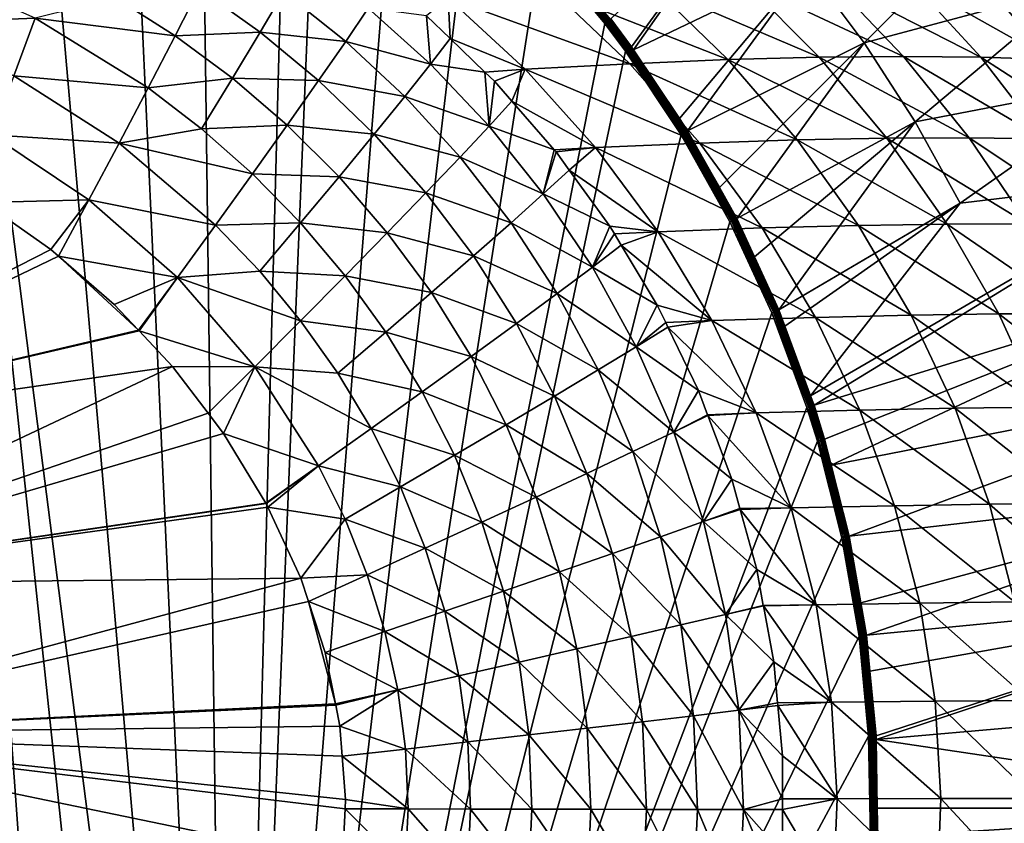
# Model space of a CAD drawing. Extents: x -922 to 922, y -424 to 424.
# Tile 66 of 71: x 480 to 725, y -4 to 197. Entities that reach past the tile are written whole.
import ezdxf

# ---------------------------------------------------------------- set-up
doc = ezdxf.new("R2010")
doc.units = 0
doc.linetypes.add('SOLIDLINE', pattern=[0])
doc.layers.add('BE3C_Starlet_Oval_Sil_2740CFXXK', color=252, linetype='SOLIDLINE')

msp = doc.modelspace()

# ---------------------------------------------------------------- linework, layer by layer
at = {"layer": 'BE3C_Starlet_Oval_Sil_2740CFXXK', "color": 252}
for points in [[(477.982, -303.329), (456.811, 310.242), (500.162, -294.727)], [(500.162, -294.727), (456.811, 310.242), (519.991, -285.274)], [(519.991, -285.274), (456.811, 310.242), (532.273, -278.278)], [(532.273, -278.278), (456.811, 310.242), (481.378, 302.104)], [(532.273, -278.278), (481.378, 302.104), (506.021, 292.165)], [(506.021, 292.165), (525.014, 282.495), (532.273, -278.278)], [(525.014, 282.495), (546.728, 269.333), (532.273, -278.278)], [(532.273, -278.278), (546.728, 269.333), (554.478, 264.078)], [(532.273, -278.278), (554.478, 264.078), (574.056, 249.252)], [(574.056, 249.252), (592.584, 232.868), (532.273, -278.278)], [(532.273, -278.278), (592.584, 232.868), (609.873, 215.002)], [(660.518, 228.269, 143.208), (632.519, 189.927, 1.39465), (627.383, 196.836, 1.40445)], [(633.022, 189.172, 1.39365), (632.519, 189.927, 1.39465), (660.518, 228.269, 143.208)], [(676.313, 209.905, 143.208), (633.022, 189.172, 1.39365), (660.518, 228.269, 143.208)], [(676.313, 209.905, 143.208), (726.824, 227.203, 286.416), (690.552, 190.869, 143.208)], [(743.559, 205.089, 286.416), (690.552, 190.869, 143.208), (726.824, 227.203, 286.416)], [(532.273, -278.278), (609.873, 215.002), (625.867, 195.676)], [(626.2, 195.931, 0.04453), (609.873, 215.002), (610.19, 215.285, 0.04561)], [(626.2, 195.931, 0.04453), (625.867, 195.676), (609.873, 215.002)], [(626.519, 196.175, 0.17612), (610.19, 215.285, 0.04561), (610.492, 215.556, 0.18034)], [(626.519, 196.175, 0.17612), (626.2, 195.931, 0.04453), (610.19, 215.285, 0.04561)], [(626.808, 196.396, 0.38893), (610.492, 215.556, 0.18034), (610.766, 215.801, 0.39807)], [(626.808, 196.396, 0.38893), (626.519, 196.175, 0.17612), (610.492, 215.556, 0.18034)], [(627.056, 196.585, 0.67348), (610.766, 215.801, 0.39807), (610.999, 216.009, 0.68886)], [(627.056, 196.585, 0.67348), (626.808, 196.396, 0.38893), (610.766, 215.801, 0.39807)], [(627.25, 196.734, 1.01709), (627.056, 196.585, 0.67348), (610.999, 216.009, 0.68886)], [(450.234, 195.723, 180.479), (483.758, 197.046, 188.092), (453.687, 210.414, 187.12)], [(644.457, 172.004, 1.37086), (633.022, 189.172, 1.39365), (676.313, 209.905, 143.208)], [(646.486, 168.957, 1.36681), (644.457, 172.004, 1.37086), (676.313, 209.905, 143.208)], [(676.313, 209.905, 143.208), (690.552, 190.869, 143.208), (646.486, 168.957, 1.36681)], [(660.738, 206.002, 384.281), (700.346, 187.499, 425.995), (682.256, 206.413, 426.763)], [(700.346, 187.499, 425.995), (719.593, 187.305, 469.377), (682.256, 206.413, 426.763)], [(682.256, 206.413, 426.763), (719.593, 187.305, 469.377), (702.147, 206.379, 469.982)], [(720.375, 205.898, 513.866), (702.147, 206.379, 469.982), (737.021, 186.713, 513.478)], [(737.021, 186.713, 513.478), (702.147, 206.379, 469.982), (719.593, 187.305, 469.377)], [(503.922, 202.114, 197.351), (518.707, 192.644, 197.668), (524.691, 204.426, 208.408)], [(539.859, 193.566, 208.514), (524.691, 204.426, 208.408), (518.707, 192.644, 197.668)], [(545.762, 203.63, 220.767), (524.691, 204.426, 208.408), (539.859, 193.566, 208.514)], [(586.81, 202.096, 261.966), (632.113, 185.691, 300.931), (612.977, 203.843, 301.811)], [(612.977, 203.843, 301.811), (656.565, 186.692, 341.695), (637.632, 205.145, 342.606)], [(632.113, 185.691, 300.931), (656.565, 186.692, 341.695), (612.977, 203.843, 301.811)], [(637.632, 205.145, 342.606), (679.323, 187.294, 383.408), (660.738, 206.002, 384.281)], [(656.565, 186.692, 341.695), (679.323, 187.294, 383.408), (637.632, 205.145, 342.606)], [(679.323, 187.294, 383.408), (700.346, 187.499, 425.995), (660.738, 206.002, 384.281)], [(743.559, 205.089, 286.416), (703.277, 171.189, 143.208), (690.552, 190.869, 143.208)], [(758.516, 181.859, 286.416), (703.277, 171.189, 143.208), (743.559, 205.089, 286.416)], [(737.021, 186.713, 513.478), (738.782, 201.941, 555.984), (720.375, 205.898, 513.866)], [(483.758, 197.046, 188.092), (518.707, 192.644, 197.668), (503.922, 202.114, 197.351)], [(539.859, 193.566, 208.514), (561.211, 191.259, 220.597), (545.762, 203.63, 220.767)], [(545.762, 203.63, 220.767), (561.211, 191.259, 220.597), (566.793, 199.54, 233.912)], [(587.243, 191.962, 247.342), (586.81, 202.096, 261.966), (581.339, 197.634, 247.645)], [(587.243, 191.962, 247.342), (606.008, 184.295, 261.195), (586.81, 202.096, 261.966)], [(606.008, 184.295, 261.195), (632.113, 185.691, 300.931), (586.81, 202.096, 261.966)], [(582.332, 185.567, 233.411), (566.793, 199.54, 233.912), (561.211, 191.259, 220.597)], [(581.339, 197.634, 247.645), (566.793, 199.54, 233.912), (582.332, 185.567, 233.411)], [(478.434, 182.675, 181.556), (483.758, 197.046, 188.092), (450.234, 195.723, 180.479)], [(478.434, 182.675, 181.556), (511.973, 179.647, 188.965), (483.758, 197.046, 188.092)], [(511.973, 179.647, 188.965), (518.707, 192.644, 197.668), (483.758, 197.046, 188.092)], [(582.332, 185.567, 233.411), (587.243, 191.962, 247.342), (581.339, 197.634, 247.645)], [(632.184, 189.684, 0.66835), (626.808, 196.396, 0.38893), (627.056, 196.585, 0.67348)], [(632.382, 189.828, 1.00963), (627.056, 196.585, 0.67348), (627.25, 196.734, 1.01709)], [(632.382, 189.828, 1.00963), (632.184, 189.684, 0.66835), (627.056, 196.585, 0.67348)], [(627.25, 196.734, 1.01709), (627.383, 196.836, 1.40445), (632.519, 189.927, 1.39465)], [(632.519, 189.927, 1.39465), (632.382, 189.828, 1.00963), (627.25, 196.734, 1.01709)], [(625.867, 195.676), (630.975, 188.809), (532.273, -278.278)], [(631.313, 189.054, 0.04417), (625.867, 195.676), (626.2, 195.931, 0.04453)], [(631.313, 189.054, 0.04417), (630.975, 188.809), (625.867, 195.676)], [(631.637, 189.288, 0.17471), (626.2, 195.931, 0.04453), (626.519, 196.175, 0.17612)], [(631.637, 189.288, 0.17471), (631.313, 189.054, 0.04417), (626.2, 195.931, 0.04453)], [(631.931, 189.501, 0.38588), (626.519, 196.175, 0.17612), (626.808, 196.396, 0.38893)], [(631.931, 189.501, 0.38588), (631.637, 189.288, 0.17471), (626.519, 196.175, 0.17612)], [(632.184, 189.684, 0.66835), (631.931, 189.501, 0.38588), (626.808, 196.396, 0.38893)], [(511.973, 179.647, 188.965), (532.966, 182.061, 197.923), (518.707, 192.644, 197.668)], [(539.859, 193.566, 208.514), (518.707, 192.644, 197.668), (532.966, 182.061, 197.923)], [(532.966, 182.061, 197.923), (554.441, 181.453, 208.53), (539.859, 193.566, 208.514)], [(539.859, 193.566, 208.514), (554.441, 181.453, 208.53), (561.211, 191.259, 220.597)], [(582.332, 185.567, 233.411), (595.947, 183.6, 246.895), (587.243, 191.962, 247.342)], [(595.947, 183.6, 246.895), (606.008, 184.295, 261.195), (587.243, 191.962, 247.342)], [(575.929, 177.514, 220.3), (561.211, 191.259, 220.597), (554.441, 181.453, 208.53)], [(582.332, 185.567, 233.411), (561.211, 191.259, 220.597), (575.929, 177.514, 220.3)], [(645.558, 168.388, 0.17076), (631.313, 189.054, 0.04417), (631.637, 189.288, 0.17471)], [(645.866, 168.576, 0.37729), (631.637, 189.288, 0.17471), (631.931, 189.501, 0.38588)], [(645.866, 168.576, 0.37729), (645.558, 168.388, 0.17076), (631.637, 189.288, 0.17471)], [(646.13, 168.738, 0.65385), (631.931, 189.501, 0.38588), (632.184, 189.684, 0.66835)], [(646.13, 168.738, 0.65385), (645.866, 168.576, 0.37729), (631.931, 189.501, 0.38588)], [(646.34, 168.867, 0.9885), (632.184, 189.684, 0.66835), (632.382, 189.828, 1.00963)], [(646.34, 168.867, 0.9885), (646.13, 168.738, 0.65385), (632.184, 189.684, 0.66835)], [(632.519, 189.927, 1.39465), (633.022, 189.172, 1.39365), (632.382, 189.828, 1.00963)], [(632.382, 189.828, 1.00963), (633.022, 189.172, 1.39365), (644.457, 172.004, 1.37086)], [(632.382, 189.828, 1.00963), (644.457, 172.004, 1.37086), (646.34, 168.867, 0.9885)], [(646.486, 168.957, 1.36681), (690.552, 190.869, 143.208), (654.429, 154.769, 1.34995)], [(654.429, 154.769, 1.34995), (690.552, 190.869, 143.208), (658.738, 147.071, 1.34079)], [(658.738, 147.071, 1.34079), (690.552, 190.869, 143.208), (703.277, 171.189, 143.208)], [(532.273, -278.278), (630.975, 188.809), (644.868, 167.966)], [(645.221, 168.182, 0.04315), (630.975, 188.809), (631.313, 189.054, 0.04417)], [(645.221, 168.182, 0.04315), (644.868, 167.966), (630.975, 188.809)], [(645.558, 168.388, 0.17076), (645.221, 168.182, 0.04315), (631.313, 189.054, 0.04417)], [(632.113, 185.691, 300.931), (673.802, 166.682, 340.841), (656.565, 186.692, 341.695)], [(656.565, 186.692, 341.695), (696.213, 167.118, 382.59), (679.323, 187.294, 383.408)], [(673.802, 166.682, 340.841), (696.213, 167.118, 382.59), (656.565, 186.692, 341.695)], [(679.323, 187.294, 383.408), (716.751, 167.204, 425.273), (700.346, 187.499, 425.995)], [(696.213, 167.118, 382.59), (716.751, 167.204, 425.273), (679.323, 187.294, 383.408)], [(716.751, 167.204, 425.273), (735.372, 166.94, 468.808), (700.346, 187.499, 425.995)], [(700.346, 187.499, 425.995), (735.372, 166.94, 468.808), (719.593, 187.305, 469.377)], [(737.021, 186.713, 513.478), (719.593, 187.305, 469.377), (752.033, 166.327, 513.112)], [(752.033, 166.327, 513.112), (719.593, 187.305, 469.377), (735.372, 166.94, 468.808)], [(575.929, 177.514, 220.3), (596.984, 170.073, 232.736), (582.332, 185.567, 233.411)], [(582.332, 185.567, 233.411), (596.984, 170.073, 232.736), (595.947, 183.6, 246.895)], [(595.947, 183.6, 246.895), (598.298, 181.341, 246.775), (606.008, 184.295, 261.195)], [(606.008, 184.295, 261.195), (598.298, 181.341, 246.775), (602.68, 176.307, 246.475)], [(606.008, 184.295, 261.195), (602.68, 176.307, 246.475), (623.538, 164.765, 260.472)], [(606.008, 184.295, 261.195), (649.563, 165.897, 300.107), (632.113, 185.691, 300.931)], [(623.538, 164.765, 260.472), (649.563, 165.897, 300.107), (606.008, 184.295, 261.195)], [(649.563, 165.897, 300.107), (673.802, 166.682, 340.841), (632.113, 185.691, 300.931)], [(478.434, 182.675, 181.556), (472.866, 167.928, 177.48), (504.716, 165.863, 182.541)], [(504.716, 165.863, 182.541), (511.973, 179.647, 188.965), (478.434, 182.675, 181.556)], [(525.276, 169.442, 189.338), (532.966, 182.061, 197.923), (511.973, 179.647, 188.965)], [(525.276, 169.442, 189.338), (546.627, 170.339, 198.111), (532.966, 182.061, 197.923)], [(532.966, 182.061, 197.923), (546.627, 170.339, 198.111), (554.441, 181.453, 208.53)], [(598.298, 181.341, 246.775), (595.947, 183.6, 246.895), (596.984, 170.073, 232.736)], [(758.516, 181.859, 286.416), (714.505, 150.91, 143.208), (703.277, 171.189, 143.208)], [(771.615, 157.676, 286.416), (714.505, 150.91, 143.208), (758.516, 181.859, 286.416)], [(504.716, 165.863, 182.541), (525.276, 169.442, 189.338), (511.973, 179.647, 188.965)], [(568.283, 168.089, 208.447), (554.441, 181.453, 208.53), (546.627, 170.339, 198.111)], [(575.929, 177.514, 220.3), (554.441, 181.453, 208.53), (568.283, 168.089, 208.447)], [(596.984, 170.073, 232.736), (602.68, 176.307, 246.475), (598.298, 181.341, 246.775)], [(568.283, 168.089, 208.447), (589.75, 162.377, 219.866), (575.929, 177.514, 220.3)], [(575.929, 177.514, 220.3), (589.75, 162.377, 219.866), (596.984, 170.073, 232.736)], [(596.984, 170.073, 232.736), (613.198, 164.226, 245.754), (602.68, 176.307, 246.475)], [(623.538, 164.765, 260.472), (602.68, 176.307, 246.475), (613.198, 164.226, 245.754)], [(646.34, 168.867, 0.9885), (644.457, 172.004, 1.37086), (646.486, 168.957, 1.36681)], [(537.979, 158.215, 189.663), (546.627, 170.339, 198.111), (525.276, 169.442, 189.338)], [(537.979, 158.215, 189.663), (559.551, 157.492, 198.225), (546.627, 170.339, 198.111)], [(568.283, 168.089, 208.447), (546.627, 170.339, 198.111), (559.551, 157.492, 198.225)], [(589.75, 162.377, 219.866), (610.498, 153.198, 231.947), (596.984, 170.073, 232.736)], [(610.498, 153.198, 231.947), (613.198, 164.226, 245.754), (596.984, 170.073, 232.736)], [(703.277, 171.189, 143.208), (663.153, 137.503, 1.33086), (658.738, 147.071, 1.34079)], [(703.277, 171.189, 143.208), (669.254, 124.281, 1.31714), (663.153, 137.503, 1.33086)], [(714.505, 150.91, 143.208), (669.254, 124.281, 1.31714), (703.277, 171.189, 143.208)], [(472.866, 167.928, 177.48), (470.942, 151.052, 175.953), (497.185, 151.751, 178.489)], [(504.716, 165.863, 182.541), (472.866, 167.928, 177.48), (497.185, 151.751, 178.489)], [(504.716, 165.863, 182.541), (537.979, 158.215, 189.663), (525.276, 169.442, 189.338)], [(532.273, -278.278), (644.868, 167.966), (657.056, 146.213)], [(559.551, 157.492, 198.225), (581.232, 153.471, 208.259), (568.283, 168.089, 208.447)], [(568.283, 168.089, 208.447), (581.232, 153.471, 208.259), (589.75, 162.377, 219.866)], [(657.42, 146.398, 0.04222), (644.868, 167.966), (645.221, 168.182, 0.04315)], [(657.42, 146.398, 0.04222), (657.056, 146.213), (644.868, 167.966)], [(657.769, 146.576, 0.16707), (645.221, 168.182, 0.04315), (645.558, 168.388, 0.17076)], [(657.769, 146.576, 0.16707), (657.42, 146.398, 0.04222), (645.221, 168.182, 0.04315)], [(658.087, 146.739, 0.36929), (645.558, 168.388, 0.17076), (645.866, 168.576, 0.37729)], [(658.087, 146.739, 0.36929), (657.769, 146.576, 0.16707), (645.558, 168.388, 0.17076)], [(658.363, 146.879, 0.64035), (645.866, 168.576, 0.37729), (646.13, 168.738, 0.65385)], [(658.363, 146.879, 0.64035), (658.087, 146.739, 0.36929), (645.866, 168.576, 0.37729)], [(658.583, 146.992, 0.9688), (646.13, 168.738, 0.65385), (646.34, 168.867, 0.9885)], [(658.583, 146.992, 0.9688), (658.363, 146.879, 0.64035), (646.13, 168.738, 0.65385)], [(646.34, 168.867, 0.9885), (646.486, 168.957, 1.36681), (654.429, 154.769, 1.34995)], [(654.429, 154.769, 1.34995), (658.583, 146.992, 0.9688), (646.34, 168.867, 0.9885)], [(673.802, 166.682, 340.841), (711.19, 145.696, 381.838), (696.213, 167.118, 382.59)], [(696.213, 167.118, 382.59), (731.278, 145.739, 424.61), (716.751, 167.204, 425.273)], [(711.19, 145.696, 381.838), (731.278, 145.739, 424.61), (696.213, 167.118, 382.59)], [(731.278, 145.739, 424.61), (749.32, 145.48, 468.284), (716.751, 167.204, 425.273)], [(716.751, 167.204, 425.273), (749.32, 145.48, 468.284), (735.372, 166.94, 468.808)], [(504.716, 165.863, 182.541), (497.185, 151.751, 178.489), (528.755, 145.436, 183.398)], [(528.755, 145.436, 183.398), (537.979, 158.215, 189.663), (504.716, 165.863, 182.541)], [(623.538, 164.765, 260.472), (613.198, 164.226, 245.754), (613.682, 163.671, 245.721)], [(616.975, 159.14, 245.452), (623.538, 164.765, 260.472), (613.682, 163.671, 245.721)], [(616.975, 159.14, 245.452), (639.12, 143.769, 259.808), (623.538, 164.765, 260.472)], [(623.538, 164.765, 260.472), (665.065, 144.711, 299.35), (649.563, 165.897, 300.107)], [(639.12, 143.769, 259.808), (665.065, 144.711, 299.35), (623.538, 164.765, 260.472)], [(649.563, 165.897, 300.107), (689.104, 145.354, 340.056), (673.802, 166.682, 340.841)], [(665.065, 144.711, 299.35), (689.104, 145.354, 340.056), (649.563, 165.897, 300.107)], [(689.104, 145.354, 340.056), (711.19, 145.696, 381.838), (673.802, 166.682, 340.841)], [(581.232, 153.471, 208.259), (602.451, 145.993, 219.341), (589.75, 162.377, 219.866)], [(589.75, 162.377, 219.866), (602.451, 145.993, 219.341), (610.498, 153.198, 231.947)], [(610.498, 153.198, 231.947), (613.682, 163.671, 245.721), (613.198, 164.226, 245.754)], [(616.975, 159.14, 245.452), (613.682, 163.671, 245.721), (610.498, 153.198, 231.947)], [(528.755, 145.436, 183.398), (549.956, 145.993, 189.934), (537.979, 158.215, 189.663)], [(549.956, 145.993, 189.934), (559.551, 157.492, 198.225), (537.979, 158.215, 189.663)], [(549.956, 145.993, 189.934), (571.599, 143.533, 198.26), (559.551, 157.492, 198.225)], [(559.551, 157.492, 198.225), (571.599, 143.533, 198.26), (581.232, 153.471, 208.259)], [(610.498, 153.198, 231.947), (627.117, 145.187, 244.623), (616.975, 159.14, 245.452)], [(627.117, 145.187, 244.623), (639.12, 143.769, 259.808), (616.975, 159.14, 245.452)], [(678.027, 100.555, 1.29616), (677.172, 102.868, 1.29819), (771.615, 157.676, 286.416)], [(771.615, 157.676, 286.416), (677.172, 102.868, 1.29819), (714.505, 150.91, 143.208)], [(782.782, 132.698, 286.416), (678.027, 100.555, 1.29616), (771.615, 157.676, 286.416)], [(654.429, 154.769, 1.34995), (658.738, 147.071, 1.34079), (658.583, 146.992, 0.9688)], [(571.599, 143.533, 198.26), (593.094, 137.737, 207.996), (581.232, 153.471, 208.259)], [(581.232, 153.471, 208.259), (593.094, 137.737, 207.996), (602.451, 145.993, 219.341)], [(602.451, 145.993, 219.341), (622.743, 134.957, 231.091), (610.498, 153.198, 231.947)], [(610.498, 153.198, 231.947), (622.743, 134.957, 231.091), (627.117, 145.187, 244.623)], [(487.658, 139.307, 176.669), (470.942, 151.052, 175.953), (395.884, 92.507, 171.337)], [(497.185, 151.751, 178.489), (470.942, 151.052, 175.953), (487.658, 139.307, 176.669)], [(497.185, 151.751, 178.489), (487.658, 139.307, 176.669), (489.555, 137.666, 176.75)], [(519.235, 132.382, 179.398), (497.185, 151.751, 178.489), (489.555, 137.666, 176.75)], [(528.755, 145.436, 183.398), (497.185, 151.751, 178.489), (519.235, 132.382, 179.398)], [(714.505, 150.91, 143.208), (670.765, 120.195, 1.31352), (669.254, 124.281, 1.31714)], [(677.172, 102.868, 1.29819), (670.765, 120.195, 1.31352), (714.505, 150.91, 143.208)], [(528.755, 145.436, 183.398), (519.235, 132.382, 179.398), (539.768, 133.911, 183.769)], [(539.768, 133.911, 183.769), (549.956, 145.993, 189.934), (528.755, 145.436, 183.398)], [(657.056, 146.213), (667.518, 123.56), (532.273, -278.278)], [(539.768, 133.911, 183.769), (561.084, 132.805, 190.145), (549.956, 145.993, 189.934)], [(561.084, 132.805, 190.145), (571.599, 143.533, 198.26), (549.956, 145.993, 189.934)], [(593.094, 137.737, 207.996), (613.927, 128.377, 218.76), (602.451, 145.993, 219.341)], [(602.451, 145.993, 219.341), (613.927, 128.377, 218.76), (622.743, 134.957, 231.091)], [(622.743, 134.957, 231.091), (628.268, 143.267, 244.508), (627.117, 145.187, 244.623)], [(627.117, 145.187, 244.623), (628.268, 143.267, 244.508), (639.12, 143.769, 259.808)], [(667.892, 123.715, 0.04135), (657.056, 146.213), (657.42, 146.398, 0.04222)], [(667.892, 123.715, 0.04135), (667.518, 123.56), (657.056, 146.213)], [(668.25, 123.864, 0.16374), (657.42, 146.398, 0.04222), (657.769, 146.576, 0.16707)], [(668.25, 123.864, 0.16374), (667.892, 123.715, 0.04135), (657.42, 146.398, 0.04222)], [(668.578, 124, 0.36206), (657.769, 146.576, 0.16707), (658.087, 146.739, 0.36929)], [(668.578, 124, 0.36206), (668.25, 123.864, 0.16374), (657.769, 146.576, 0.16707)], [(668.862, 124.118, 0.62811), (658.087, 146.739, 0.36929), (658.363, 146.879, 0.64035)], [(668.862, 124.118, 0.62811), (668.578, 124, 0.36206), (658.087, 146.739, 0.36929)], [(669.091, 124.213, 0.95094), (658.363, 146.879, 0.64035), (658.583, 146.992, 0.9688)], [(669.091, 124.213, 0.95094), (668.862, 124.118, 0.62811), (658.363, 146.879, 0.64035)], [(658.583, 146.992, 0.9688), (658.738, 147.071, 1.34079), (663.153, 137.503, 1.33086)], [(658.583, 146.992, 0.9688), (663.153, 137.503, 1.33086), (669.091, 124.213, 0.95094)], [(665.065, 144.711, 299.35), (702.277, 122.963, 339.354), (689.104, 145.354, 340.056)], [(689.104, 145.354, 340.056), (724.082, 123.261, 381.166), (711.19, 145.696, 381.838)], [(702.277, 122.963, 339.354), (724.082, 123.261, 381.166), (689.104, 145.354, 340.056)], [(711.19, 145.696, 381.838), (743.777, 123.308, 424.016), (731.278, 145.739, 424.61)], [(724.082, 123.261, 381.166), (743.777, 123.308, 424.016), (711.19, 145.696, 381.838)], [(561.084, 132.805, 190.145), (582.605, 128.591, 198.233), (571.599, 143.533, 198.26)], [(571.599, 143.533, 198.26), (582.605, 128.591, 198.233), (593.094, 137.737, 207.996)], [(622.743, 134.957, 231.091), (629.953, 140.454, 244.339), (628.268, 143.267, 244.508)], [(639.12, 143.769, 259.808), (628.268, 143.267, 244.508), (629.953, 140.454, 244.339)], [(639.12, 143.769, 259.808), (629.953, 140.454, 244.339), (652.528, 121.616, 259.213)], [(639.12, 143.769, 259.808), (678.41, 122.414, 298.673), (665.065, 144.711, 299.35)], [(652.528, 121.616, 259.213), (678.41, 122.414, 298.673), (639.12, 143.769, 259.808)], [(678.41, 122.414, 298.673), (702.277, 122.963, 339.354), (665.065, 144.711, 299.35)], [(638.937, 125.46, 243.442), (629.953, 140.454, 244.339), (622.743, 134.957, 231.091)], [(652.528, 121.616, 259.213), (629.953, 140.454, 244.339), (638.937, 125.46, 243.442)], [(487.658, 139.307, 176.669), (395.884, 92.507, 171.337), (489.555, 137.666, 176.75)], [(489.555, 137.666, 176.75), (395.884, 92.507, 171.337), (509.504, 119.234, 177.61)], [(489.555, 137.666, 176.75), (509.504, 119.234, 177.61), (503.445, 125.653, 177.348)], [(489.555, 137.666, 176.75), (503.445, 125.653, 177.348), (519.235, 132.382, 179.398)], [(582.605, 128.591, 198.233), (603.785, 120.906, 207.684), (593.094, 137.737, 207.996)], [(593.094, 137.737, 207.996), (603.785, 120.906, 207.684), (613.927, 128.377, 218.76)], [(669.254, 124.281, 1.31714), (669.091, 124.213, 0.95094), (663.153, 137.503, 1.33086)], [(539.768, 133.911, 183.769), (519.235, 132.382, 179.398), (549.964, 121.564, 184.096)], [(549.964, 121.564, 184.096), (561.084, 132.805, 190.145), (539.768, 133.911, 183.769)], [(549.964, 121.564, 184.096), (571.223, 118.764, 190.305), (561.084, 132.805, 190.145)], [(571.223, 118.764, 190.305), (582.605, 128.591, 198.233), (561.084, 132.805, 190.145)], [(633.683, 115.087, 230.145), (622.743, 134.957, 231.091), (613.927, 128.377, 218.76)], [(638.937, 125.46, 243.442), (622.743, 134.957, 231.091), (633.683, 115.087, 230.145)], [(680.661, 92.0746, 1.28961), (678.027, 100.555, 1.29616), (782.782, 132.698, 286.416)], [(680.661, 92.0746, 1.28961), (782.782, 132.698, 286.416), (682.305, 85.5965, 1.28537)], [(682.305, 85.5965, 1.28537), (782.782, 132.698, 286.416), (792, 106.997, 286.416)], [(519.235, 132.382, 179.398), (503.445, 125.653, 177.348), (509.504, 119.234, 177.61)], [(519.235, 132.382, 179.398), (509.504, 119.234, 177.61), (509.687, 119.04, 177.618)], [(538.537, 110.104, 180.184), (519.235, 132.382, 179.398), (509.687, 119.04, 177.618)], [(549.964, 121.564, 184.096), (519.235, 132.382, 179.398), (538.537, 110.104, 180.184)], [(571.223, 118.764, 190.305), (592.503, 112.682, 198.16), (582.605, 128.591, 198.233)], [(582.605, 128.591, 198.233), (592.503, 112.682, 198.16), (603.785, 120.906, 207.684)], [(624.144, 109.295, 218.104), (613.927, 128.377, 218.76), (603.785, 120.906, 207.684)], [(633.683, 115.087, 230.145), (613.927, 128.377, 218.76), (624.144, 109.295, 218.104)], [(633.683, 115.087, 230.145), (641.024, 121.132, 243.193), (638.937, 125.46, 243.442)], [(652.528, 121.616, 259.213), (638.937, 125.46, 243.442), (641.024, 121.132, 243.193)], [(532.273, -278.278), (667.518, 123.56), (676.247, 99.9743)], [(676.629, 100.099, 0.0406), (667.518, 123.56), (667.892, 123.715, 0.04135)], [(676.629, 100.099, 0.0406), (676.247, 99.9743), (667.518, 123.56)], [(676.994, 100.218, 0.16078), (667.892, 123.715, 0.04135), (668.25, 123.864, 0.16374)], [(676.994, 100.218, 0.16078), (676.629, 100.099, 0.0406), (667.892, 123.715, 0.04135)], [(677.33, 100.327, 0.35567), (668.25, 123.864, 0.16374), (668.578, 124, 0.36206)], [(677.33, 100.327, 0.35567), (676.994, 100.218, 0.16078), (668.25, 123.864, 0.16374)], [(677.621, 100.422, 0.61731), (668.578, 124, 0.36206), (668.862, 124.118, 0.62811)], [(677.621, 100.422, 0.61731), (677.33, 100.327, 0.35567), (668.578, 124, 0.36206)], [(677.857, 100.499, 0.9351), (668.862, 124.118, 0.62811), (669.091, 124.213, 0.95094)], [(677.857, 100.499, 0.9351), (677.621, 100.422, 0.61731), (668.862, 124.118, 0.62811)], [(670.765, 120.195, 1.31352), (669.091, 124.213, 0.95094), (669.254, 124.281, 1.31714)], [(670.765, 120.195, 1.31352), (677.857, 100.499, 0.9351), (669.091, 124.213, 0.95094)], [(678.41, 122.414, 298.673), (713.189, 99.7352, 338.748), (702.277, 122.963, 339.354)], [(702.277, 122.963, 339.354), (734.771, 100.009, 380.585), (724.082, 123.261, 381.166)], [(713.189, 99.7352, 338.748), (734.771, 100.009, 380.585), (702.277, 122.963, 339.354)], [(724.082, 123.261, 381.166), (754.146, 100.081, 423.503), (743.777, 123.308, 424.016)], [(734.771, 100.009, 380.585), (754.146, 100.081, 423.503), (724.082, 123.261, 381.166)], [(538.537, 110.104, 180.184), (559.23, 108.494, 184.379), (549.964, 121.564, 184.096)], [(549.964, 121.564, 184.096), (559.23, 108.494, 184.379), (571.223, 118.764, 190.305)], [(613.275, 102.771, 207.309), (603.785, 120.906, 207.684), (592.503, 112.682, 198.16)], [(624.144, 109.295, 218.104), (603.785, 120.906, 207.684), (613.275, 102.771, 207.309)], [(641.581, 119.977, 243.126), (641.024, 121.132, 243.193), (633.683, 115.087, 230.145)], [(641.581, 119.977, 243.126), (652.528, 121.616, 259.213), (641.024, 121.132, 243.193)], [(641.581, 119.977, 243.126), (663.604, 98.5851, 258.698), (652.528, 121.616, 259.213)], [(652.528, 121.616, 259.213), (689.45, 99.2605, 298.088), (678.41, 122.414, 298.673)], [(663.604, 98.5851, 258.698), (689.45, 99.2605, 298.088), (652.528, 121.616, 259.213)], [(689.45, 99.2605, 298.088), (713.189, 99.7352, 338.748), (678.41, 122.414, 298.673)], [(395.884, 92.507, 171.337), (509.687, 119.04, 177.618), (509.504, 119.234, 177.61)], [(395.884, 92.507, 171.337), (518.052, 110.179, 177.981), (509.687, 119.04, 177.618)], [(538.537, 110.104, 180.184), (509.687, 119.04, 177.618), (518.052, 110.179, 177.981)], [(571.223, 118.764, 190.305), (559.23, 108.494, 184.379), (580.325, 103.883, 190.421)], [(580.325, 103.883, 190.421), (592.503, 112.682, 198.16), (571.223, 118.764, 190.305)], [(633.683, 115.087, 230.145), (649.186, 104.206, 242.218), (641.581, 119.977, 243.126)], [(649.186, 104.206, 242.218), (663.604, 98.5851, 258.698), (641.581, 119.977, 243.126)], [(677.172, 102.868, 1.29819), (677.857, 100.499, 0.9351), (670.765, 120.195, 1.31352)], [(624.144, 109.295, 218.104), (643.024, 93.7734, 229.185), (633.683, 115.087, 230.145)], [(633.683, 115.087, 230.145), (643.024, 93.7734, 229.185), (649.186, 104.206, 242.218)], [(580.325, 103.883, 190.421), (601.268, 95.6326, 198.032), (592.503, 112.682, 198.16)], [(613.275, 102.771, 207.309), (592.503, 112.682, 198.16), (601.268, 95.6326, 198.032)], [(402.698, 55.819, 171.337), (518.052, 110.179, 177.981), (395.884, 92.507, 171.337)], [(402.698, 55.819, 171.337), (526.909, 98.5669, 178.368), (518.052, 110.179, 177.981)], [(526.909, 98.5669, 178.368), (538.537, 110.104, 180.184), (518.052, 110.179, 177.981)], [(530.778, 93.4945, 178.537), (538.537, 110.104, 180.184), (526.909, 98.5669, 178.368)], [(530.778, 93.4945, 178.537), (554.436, 85.3792, 180.824), (538.537, 110.104, 180.184)], [(554.436, 85.3792, 180.824), (567.535, 94.7111, 184.621), (538.537, 110.104, 180.184)], [(538.537, 110.104, 180.184), (567.535, 94.7111, 184.621), (559.23, 108.494, 184.379)], [(580.325, 103.883, 190.421), (559.23, 108.494, 184.379), (567.535, 94.7111, 184.621)], [(613.275, 102.771, 207.309), (632.839, 88.9287, 217.431), (624.144, 109.295, 218.104)], [(624.144, 109.295, 218.104), (632.839, 88.9287, 217.431), (643.024, 93.7734, 229.185)], [(682.305, 85.5965, 1.28537), (792, 106.997, 286.416), (686.818, 67.8219, 1.27373)], [(686.818, 67.8219, 1.27373), (792, 106.997, 286.416), (799.214, 80.7613, 286.416)], [(580.325, 103.883, 190.421), (567.535, 94.7111, 184.621), (588.369, 88.0242, 190.489)], [(588.369, 88.0242, 190.489), (601.268, 95.6326, 198.032), (580.325, 103.883, 190.421)], [(643.024, 93.7734, 229.185), (651.458, 98.1509, 241.913), (649.186, 104.206, 242.218)], [(651.458, 98.1509, 241.913), (663.604, 98.5851, 258.698), (649.186, 104.206, 242.218)], [(601.268, 95.6326, 198.032), (621.329, 83.5101, 206.908), (613.275, 102.771, 207.309)], [(613.275, 102.771, 207.309), (621.329, 83.5101, 206.908), (632.839, 88.9287, 217.431)], [(677.172, 102.868, 1.29819), (678.027, 100.555, 1.29616), (677.857, 100.499, 0.9351)], [(530.778, 93.4945, 178.537), (526.909, 98.5669, 178.368), (402.698, 55.819, 171.337)], [(532.273, -278.278), (676.247, 99.9743), (678.868, 91.5444)], [(651.551, 97.9025, 241.901), (663.604, 98.5851, 258.698), (651.458, 98.1509, 241.913)], [(651.551, 97.9025, 241.901), (672.281, 74.8923, 258.275), (663.604, 98.5851, 258.698)], [(663.604, 98.5851, 258.698), (698.119, 75.4442, 297.607), (689.45, 99.2605, 298.088)], [(672.281, 74.8923, 258.275), (698.119, 75.4442, 297.607), (663.604, 98.5851, 258.698)], [(679.251, 91.6578, 0.04037), (676.247, 99.9743), (676.629, 100.099, 0.0406)], [(679.251, 91.6578, 0.04037), (678.868, 91.5444), (676.247, 99.9743)], [(679.619, 91.7666, 0.15988), (676.629, 100.099, 0.0406), (676.994, 100.218, 0.16078)], [(679.619, 91.7666, 0.15988), (679.251, 91.6578, 0.04037), (676.629, 100.099, 0.0406)], [(679.957, 91.8664, 0.35367), (676.994, 100.218, 0.16078), (677.33, 100.327, 0.35567)], [(679.957, 91.8664, 0.35367), (679.619, 91.7666, 0.15988), (676.994, 100.218, 0.16078)], [(680.25, 91.9533, 0.61395), (677.33, 100.327, 0.35567), (677.621, 100.422, 0.61731)], [(680.25, 91.9533, 0.61395), (679.957, 91.8664, 0.35367), (677.33, 100.327, 0.35567)], [(680.488, 92.0236, 0.93018), (677.621, 100.422, 0.61731), (677.857, 100.499, 0.9351)], [(680.488, 92.0236, 0.93018), (680.25, 91.9533, 0.61395), (677.621, 100.422, 0.61731)], [(677.857, 100.499, 0.9351), (678.027, 100.555, 1.29616), (680.661, 92.0746, 1.28961)], [(677.857, 100.499, 0.9351), (680.661, 92.0746, 1.28961), (680.488, 92.0236, 0.93018)], [(689.45, 99.2605, 298.088), (721.774, 75.8447, 338.25), (713.189, 99.7352, 338.748)], [(698.119, 75.4442, 297.607), (721.774, 75.8447, 338.25), (689.45, 99.2605, 298.088)], [(713.189, 99.7352, 338.748), (743.195, 76.0933, 380.107), (734.771, 100.009, 380.585)], [(721.774, 75.8447, 338.25), (743.195, 76.0933, 380.107), (713.189, 99.7352, 338.748)], [(643.024, 93.7734, 229.185), (651.551, 97.9025, 241.901), (651.458, 98.1509, 241.913)], [(657.49, 82.0673, 241.104), (651.551, 97.9025, 241.901), (643.024, 93.7734, 229.185)], [(657.49, 82.0673, 241.104), (672.281, 74.8923, 258.275), (651.551, 97.9025, 241.901)], [(402.698, 55.819, 171.337), (541.322, 76.0897, 179.003), (530.778, 93.4945, 178.537)], [(541.322, 76.0897, 179.003), (554.436, 85.3792, 180.824), (530.778, 93.4945, 178.537)], [(554.436, 85.3792, 180.824), (574.861, 80.1118, 184.82), (567.535, 94.7111, 184.621)], [(588.369, 88.0242, 190.489), (567.535, 94.7111, 184.621), (574.861, 80.1118, 184.82)], [(588.369, 88.0242, 190.489), (608.688, 77.6103, 197.87), (601.268, 95.6326, 198.032)], [(601.268, 95.6326, 198.032), (608.688, 77.6103, 197.87), (621.329, 83.5101, 206.908)], [(650.483, 71.4677, 228.333), (643.024, 93.7734, 229.185), (632.839, 88.9287, 217.431)], [(657.49, 82.0673, 241.104), (643.024, 93.7734, 229.185), (650.483, 71.4677, 228.333)], [(678.868, 91.5444), (684.996, 67.4321), (532.273, -278.278)], [(685.384, 67.5152, 0.03981), (678.868, 91.5444), (679.251, 91.6578, 0.04037)], [(685.384, 67.5152, 0.03981), (684.996, 67.4321), (678.868, 91.5444)], [(685.757, 67.5949, 0.15765), (679.251, 91.6578, 0.04037), (679.619, 91.7666, 0.15988)], [(685.757, 67.5949, 0.15765), (685.384, 67.5152, 0.03981), (679.251, 91.6578, 0.04037)], [(686.099, 67.6682, 0.34886), (679.619, 91.7666, 0.15988), (679.957, 91.8664, 0.35367)], [(686.099, 67.6682, 0.34886), (685.757, 67.5949, 0.15765), (679.619, 91.7666, 0.15988)], [(686.398, 67.7321, 0.60577), (679.957, 91.8664, 0.35367), (680.25, 91.9533, 0.61395)], [(686.398, 67.7321, 0.60577), (686.099, 67.6682, 0.34886), (679.957, 91.8664, 0.35367)], [(686.641, 67.784, 0.91821), (680.25, 91.9533, 0.61395), (680.488, 92.0236, 0.93018)], [(686.641, 67.784, 0.91821), (686.398, 67.7321, 0.60577), (680.25, 91.9533, 0.61395)], [(680.488, 92.0236, 0.93018), (680.661, 92.0746, 1.28961), (682.305, 85.5965, 1.28537)], [(680.488, 92.0236, 0.93018), (682.305, 85.5965, 1.28537), (686.641, 67.784, 0.91821)], [(639.763, 67.6899, 216.829), (632.839, 88.9287, 217.431), (621.329, 83.5101, 206.908)], [(650.483, 71.4677, 228.333), (632.839, 88.9287, 217.431), (639.763, 67.6899, 216.829)], [(588.369, 88.0242, 190.489), (574.861, 80.1118, 184.82), (595.162, 71.3441, 190.515)], [(595.162, 71.3441, 190.515), (608.688, 77.6103, 197.87), (588.369, 88.0242, 190.489)], [(541.322, 76.0897, 179.003), (541.396, 75.9678, 179.006), (554.436, 85.3792, 180.824)], [(554.436, 85.3792, 180.824), (541.396, 75.9678, 179.006), (541.8, 75.0956, 179.024)], [(554.436, 85.3792, 180.824), (541.8, 75.0956, 179.024), (561.045, 72.0682, 181.087)], [(561.045, 72.0682, 181.087), (574.861, 80.1118, 184.82), (554.436, 85.3792, 180.824)], [(627.727, 63.4884, 206.543), (621.329, 83.5101, 206.908), (608.688, 77.6103, 197.87)], [(639.763, 67.6899, 216.829), (621.329, 83.5101, 206.908), (627.727, 63.4884, 206.543)], [(686.641, 67.784, 0.91821), (682.305, 85.5965, 1.28537), (686.818, 67.8219, 1.27373)], [(650.483, 71.4677, 228.333), (659.529, 74.7097, 240.809), (657.49, 82.0673, 241.104)], [(657.49, 82.0673, 241.104), (659.529, 74.7097, 240.809), (672.281, 74.8923, 258.275)], [(561.045, 72.0682, 181.087), (581.035, 64.8405, 184.975), (574.861, 80.1118, 184.82)], [(595.162, 71.3441, 190.515), (574.861, 80.1118, 184.82), (581.035, 64.8405, 184.975)], [(686.818, 67.8219, 1.27373), (799.214, 80.7613, 286.416), (689.705, 51.2097, 1.26601)], [(799.214, 80.7613, 286.416), (691.108, 43.1328, 1.26225), (689.705, 51.2097, 1.26601)], [(799.214, 80.7613, 286.416), (804.393, 54.1125, 286.416), (691.108, 43.1328, 1.26225)], [(595.162, 71.3441, 190.515), (614.571, 58.9327, 197.71), (608.688, 77.6103, 197.87)], [(627.727, 63.4884, 206.543), (608.688, 77.6103, 197.87), (614.571, 58.9327, 197.71)], [(402.698, 55.819, 171.337), (541.396, 75.9678, 179.006), (541.322, 76.0897, 179.003)], [(541.8, 75.0956, 179.024), (541.396, 75.9678, 179.006), (402.698, 55.819, 171.337)], [(541.8, 75.0956, 179.024), (402.698, 55.819, 171.337), (550.022, 57.3882, 179.391)], [(561.045, 72.0682, 181.087), (541.8, 75.0956, 179.024), (550.022, 57.3882, 179.391)], [(659.579, 74.5315, 240.802), (659.529, 74.7097, 240.809), (650.483, 71.4677, 228.333)], [(650.483, 71.4677, 228.333), (663.743, 59.5063, 240.2), (659.579, 74.5315, 240.802)], [(672.281, 74.8923, 258.275), (659.529, 74.7097, 240.809), (659.579, 74.5315, 240.802)], [(672.281, 74.8923, 258.275), (659.579, 74.5315, 240.802), (678.538, 50.7604, 257.955)], [(678.538, 50.7604, 257.955), (659.579, 74.5315, 240.802), (663.743, 59.5063, 240.2)], [(672.281, 74.8923, 258.275), (704.387, 51.1735, 297.243), (698.119, 75.4442, 297.607)], [(678.538, 50.7604, 257.955), (704.387, 51.1735, 297.243), (672.281, 74.8923, 258.275)], [(698.119, 75.4442, 297.607), (727.996, 51.4843, 337.874), (721.774, 75.8447, 338.25)], [(704.387, 51.1735, 297.243), (727.996, 51.4843, 337.874), (698.119, 75.4442, 297.607)], [(721.774, 75.8447, 338.25), (749.312, 51.6926, 379.747), (743.195, 76.0933, 380.107)], [(727.996, 51.4843, 337.874), (749.312, 51.6926, 379.747), (721.774, 75.8447, 338.25)], [(561.045, 72.0682, 181.087), (550.022, 57.3882, 179.391), (566.603, 58.234, 181.306)], [(566.603, 58.234, 181.306), (581.035, 64.8405, 184.975), (561.045, 72.0682, 181.087)], [(595.162, 71.3441, 190.515), (581.035, 64.8405, 184.975), (600.541, 54.1073, 190.519)], [(600.541, 54.1073, 190.519), (614.571, 58.9327, 197.71), (595.162, 71.3441, 190.515)], [(639.763, 67.6899, 216.829), (655.946, 48.3454, 227.66), (650.483, 71.4677, 228.333)], [(650.483, 71.4677, 228.333), (655.946, 48.3454, 227.66), (663.743, 59.5063, 240.2)], [(532.273, -278.278), (684.996, 67.4321), (689.266, 42.8854)], [(627.727, 63.4884, 206.543), (644.824, 45.7324, 216.352), (639.763, 67.6899, 216.829)], [(639.763, 67.6899, 216.829), (644.824, 45.7324, 216.352), (655.946, 48.3454, 227.66)], [(689.657, 42.9379, 0.0394), (684.996, 67.4321), (685.384, 67.5152, 0.03981)], [(689.657, 42.9379, 0.0394), (689.266, 42.8854), (684.996, 67.4321)], [(690.033, 42.9884, 0.15607), (685.384, 67.5152, 0.03981), (685.757, 67.5949, 0.15765)], [(690.033, 42.9884, 0.15607), (689.657, 42.9379, 0.0394), (685.384, 67.5152, 0.03981)], [(690.379, 43.0349, 0.34538), (685.757, 67.5949, 0.15765), (686.099, 67.6682, 0.34886)], [(690.379, 43.0349, 0.34538), (690.033, 42.9884, 0.15607), (685.757, 67.5949, 0.15765)], [(690.681, 43.0754, 0.59991), (686.099, 67.6682, 0.34886), (686.398, 67.7321, 0.60577)], [(690.681, 43.0754, 0.59991), (690.379, 43.0349, 0.34538), (686.099, 67.6682, 0.34886)], [(690.927, 43.1085, 0.90961), (686.398, 67.7321, 0.60577), (686.641, 67.784, 0.91821)], [(690.927, 43.1085, 0.90961), (690.681, 43.0754, 0.59991), (686.398, 67.7321, 0.60577)], [(686.641, 67.784, 0.91821), (686.818, 67.8219, 1.27373), (689.705, 51.2097, 1.26601)], [(689.705, 51.2097, 1.26601), (690.927, 43.1085, 0.90961), (686.641, 67.784, 0.91821)], [(566.603, 58.234, 181.306), (585.917, 49.1073, 185.09), (581.035, 64.8405, 184.975)], [(600.541, 54.1073, 190.519), (581.035, 64.8405, 184.975), (585.917, 49.1073, 185.09)], [(614.571, 58.9327, 197.71), (632.397, 42.8387, 206.249), (627.727, 63.4884, 206.543)], [(627.727, 63.4884, 206.543), (632.397, 42.8387, 206.249), (644.824, 45.7324, 216.352)], [(655.946, 48.3454, 227.66), (665.376, 50.5978, 239.949), (663.743, 59.5063, 240.2)], [(678.538, 50.7604, 257.955), (663.743, 59.5063, 240.2), (665.376, 50.5978, 239.949)], [(550.022, 57.3882, 179.391), (402.698, 55.819, 171.337), (406.12, 18.6608, 171.337)], [(550.022, 57.3882, 179.391), (406.12, 18.6608, 171.337), (551.924, 51.5771, 179.477)], [(566.603, 58.234, 181.306), (550.022, 57.3882, 179.391), (551.924, 51.5771, 179.477)], [(566.603, 58.234, 181.306), (551.924, 51.5771, 179.477), (570.992, 44.0312, 181.477)], [(570.992, 44.0312, 181.477), (585.917, 49.1073, 185.09), (566.603, 58.234, 181.306)], [(600.541, 54.1073, 190.519), (618.86, 39.7105, 197.577), (614.571, 58.9327, 197.71)], [(614.571, 58.9327, 197.71), (618.86, 39.7105, 197.577), (632.397, 42.8387, 206.249)], [(600.541, 54.1073, 190.519), (585.917, 49.1073, 185.09), (604.459, 36.4042, 190.512)], [(604.459, 36.4042, 190.512), (618.86, 39.7105, 197.577), (600.541, 54.1073, 190.519)], [(804.393, 54.1125, 286.416), (691.961, 34.1779, 1.25995), (691.108, 43.1328, 1.26225)], [(804.393, 54.1125, 286.416), (693.492, 18.0877, 1.25578), (691.961, 34.1779, 1.25995)], [(693.509, 17.1215, 1.25574), (693.492, 18.0877, 1.25578), (804.393, 54.1125, 286.416)], [(804.393, 54.1125, 286.416), (807.517, 27.1505, 286.416), (693.509, 17.1215, 1.25574)], [(551.924, 51.5771, 179.477), (406.12, 18.6608, 171.337), (558.66, 26.0057, 179.781)], [(551.924, 51.5771, 179.477), (558.66, 26.0057, 179.781), (556.089, 38.859, 179.665)], [(570.992, 44.0312, 181.477), (551.924, 51.5771, 179.477), (556.089, 38.859, 179.665)], [(655.946, 48.3454, 227.66), (665.396, 50.4909, 239.946), (665.376, 50.5978, 239.949)], [(667.959, 36.4998, 239.551), (665.396, 50.4909, 239.946), (655.946, 48.3454, 227.66)], [(665.376, 50.5978, 239.949), (665.396, 50.4909, 239.946), (678.538, 50.7604, 257.955)], [(678.538, 50.7604, 257.955), (665.396, 50.4909, 239.946), (682.37, 26.4685, 257.749)], [(682.37, 26.4685, 257.749), (665.396, 50.4909, 239.946), (667.959, 36.4998, 239.551)], [(678.538, 50.7604, 257.955), (708.238, 26.7126, 297.01), (704.387, 51.1735, 297.243)], [(682.37, 26.4685, 257.749), (708.238, 26.7126, 297.01), (678.538, 50.7604, 257.955)], [(691.108, 43.1328, 1.26225), (690.927, 43.1085, 0.90961), (689.705, 51.2097, 1.26601)], [(704.387, 51.1735, 297.243), (731.83, 26.9033, 337.632), (727.996, 51.4843, 337.874)], [(708.238, 26.7126, 297.01), (731.83, 26.9033, 337.632), (704.387, 51.1735, 297.243)], [(570.992, 44.0312, 181.477), (589.47, 32.9825, 185.169), (585.917, 49.1073, 185.09)], [(604.459, 36.4042, 190.512), (585.917, 49.1073, 185.09), (589.47, 32.9825, 185.169)], [(659.297, 24.4135, 227.219), (655.946, 48.3454, 227.66), (644.824, 45.7324, 216.352)], [(667.959, 36.4998, 239.551), (655.946, 48.3454, 227.66), (659.297, 24.4135, 227.219)], [(647.925, 23.0659, 216.039), (644.824, 45.7324, 216.352), (632.397, 42.8387, 206.249)], [(659.297, 24.4135, 227.219), (644.824, 45.7324, 216.352), (647.925, 23.0659, 216.039)], [(689.266, 42.8854), (691.639, 17.983), (532.273, -278.278)], [(570.992, 44.0312, 181.477), (556.089, 38.859, 179.665), (574.184, 29.5105, 181.601)], [(574.184, 29.5105, 181.601), (589.47, 32.9825, 185.169), (570.992, 44.0312, 181.477)], [(635.254, 21.5775, 206.055), (632.397, 42.8387, 206.249), (618.86, 39.7105, 197.577)], [(647.925, 23.0659, 216.039), (632.397, 42.8387, 206.249), (635.254, 21.5775, 206.055)], [(692.032, 18.0052, 0.03918), (689.266, 42.8854), (689.657, 42.9379, 0.0394)], [(692.032, 18.0052, 0.03918), (691.639, 17.983), (689.266, 42.8854)], [(692.41, 18.0266, 0.15517), (689.657, 42.9379, 0.0394), (690.033, 42.9884, 0.15607)], [(692.41, 18.0266, 0.15517), (692.032, 18.0052, 0.03918), (689.657, 42.9379, 0.0394)], [(692.758, 18.0462, 0.34343), (690.033, 42.9884, 0.15607), (690.379, 43.0349, 0.34538)], [(692.758, 18.0462, 0.34343), (692.41, 18.0266, 0.15517), (690.033, 42.9884, 0.15607)], [(693.061, 18.0634, 0.5966), (690.379, 43.0349, 0.34538), (690.681, 43.0754, 0.59991)], [(693.061, 18.0634, 0.5966), (692.758, 18.0462, 0.34343), (690.379, 43.0349, 0.34538)], [(693.31, 18.0774, 0.90474), (690.681, 43.0754, 0.59991), (690.927, 43.1085, 0.90961)], [(693.31, 18.0774, 0.90474), (693.061, 18.0634, 0.5966), (690.681, 43.0754, 0.59991)], [(691.961, 34.1779, 1.25995), (690.927, 43.1085, 0.90961), (691.108, 43.1328, 1.26225)], [(691.961, 34.1779, 1.25995), (693.31, 18.0774, 0.90474), (690.927, 43.1085, 0.90961)], [(604.459, 36.4042, 190.512), (621.482, 19.9717, 197.486), (618.86, 39.7105, 197.577)], [(635.254, 21.5775, 206.055), (618.86, 39.7105, 197.577), (621.482, 19.9717, 197.486)], [(574.184, 29.5105, 181.601), (556.089, 38.859, 179.665), (558.66, 26.0057, 179.781)], [(604.459, 36.4042, 190.512), (589.47, 32.9825, 185.169), (606.851, 18.2767, 190.502)], [(606.851, 18.2767, 190.502), (621.482, 19.9717, 197.486), (604.459, 36.4042, 190.512)], [(659.297, 24.4135, 227.219), (668.901, 26.3093, 239.399), (667.959, 36.4998, 239.551)], [(682.37, 26.4685, 257.749), (667.959, 36.4998, 239.551), (668.901, 26.3093, 239.399)], [(574.184, 29.5105, 181.601), (591.638, 16.524, 185.216), (589.47, 32.9825, 185.169)], [(606.851, 18.2767, 190.502), (589.47, 32.9825, 185.169), (591.638, 16.524, 185.216)], [(693.492, 18.0877, 1.25578), (693.31, 18.0774, 0.90474), (691.961, 34.1779, 1.25995)], [(558.66, 26.0057, 179.781), (558.728, 25.6654, 179.785), (574.184, 29.5105, 181.601)], [(574.184, 29.5105, 181.601), (558.728, 25.6654, 179.785), (559.761, 20.5, 179.831)], [(574.184, 29.5105, 181.601), (559.761, 20.5, 179.831), (576.129, 14.7462, 181.677)], [(576.129, 14.7462, 181.677), (591.638, 16.524, 185.216), (574.184, 29.5105, 181.601)], [(693.509, 17.1215, 1.25574), (807.517, 27.1505, 286.416), (808.565, 0.02537, 286.416)], [(406.12, 18.6608, 171.337), (558.728, 25.6654, 179.785), (558.66, 26.0057, 179.781)], [(406.12, 18.6608, 171.337), (559.761, 20.5, 179.831), (558.728, 25.6654, 179.785)], [(659.297, 24.4135, 227.219), (668.969, 25.5781, 239.388), (668.901, 26.3093, 239.399)], [(670.128, 13.0401, 239.201), (668.969, 25.5781, 239.388), (659.297, 24.4135, 227.219)], [(668.969, 25.5781, 239.388), (682.37, 26.4685, 257.749), (668.901, 26.3093, 239.399)], [(668.969, 25.5781, 239.388), (683.793, 2.35919, 257.669), (682.37, 26.4685, 257.749)], [(670.128, 13.0401, 239.201), (683.793, 2.35919, 257.669), (668.969, 25.5781, 239.388)], [(682.37, 26.4685, 257.749), (709.673, 2.38371, 296.919), (708.238, 26.7126, 297.01)], [(683.793, 2.35919, 257.669), (709.673, 2.38371, 296.919), (682.37, 26.4685, 257.749)], [(708.238, 26.7126, 297.01), (733.262, 2.40343, 337.539), (731.83, 26.9033, 337.632)], [(709.673, 2.38371, 296.919), (733.262, 2.40343, 337.539), (708.238, 26.7126, 297.01)], [(635.254, 21.5775, 206.055), (648.964, -0.3066, 215.93), (647.925, 23.0659, 216.039)], [(647.925, 23.0659, 216.039), (660.422, -0.32562, 227.067), (659.297, 24.4135, 227.219)], [(647.925, 23.0659, 216.039), (648.964, -0.3066, 215.93), (660.422, -0.32562, 227.067)], [(659.297, 24.4135, 227.219), (660.422, -0.32562, 227.067), (670.16, 2.34471, 239.199)], [(659.297, 24.4135, 227.219), (670.16, 2.34471, 239.199), (670.128, 13.0401, 239.201)], [(560.339, 12.9541, 179.858), (559.761, 20.5, 179.831), (406.12, 18.6608, 171.337)], [(576.129, 14.7462, 181.677), (559.761, 20.5, 179.831), (560.339, 12.9541, 179.858)], [(606.851, 18.2767, 190.502), (622.357, -0.26302, 197.454), (621.482, 19.9717, 197.486)], [(621.482, 19.9717, 197.486), (636.21, -0.28562, 205.987), (635.254, 21.5775, 206.055)], [(622.357, -0.26302, 197.454), (636.21, -0.28562, 205.987), (621.482, 19.9717, 197.486)], [(635.254, 21.5775, 206.055), (636.21, -0.28562, 205.987), (648.964, -0.3066, 215.93)], [(561.168, 2.14055, 179.896), (560.339, 12.9541, 179.858), (406.12, 18.6608, 171.337)], [(406.12, -18.6546, 171.337), (560.435, -13.2792, 179.862), (406.12, 18.6608, 171.337)], [(406.12, 18.6608, 171.337), (560.435, -13.2792, 179.862), (561.058, -0.15893, 179.891)], [(406.12, 18.6608, 171.337), (561.058, -0.15893, 179.891), (561.168, 2.14055, 179.896)], [(532.273, -278.278), (691.639, 17.983), (692.066, -7.18728)], [(606.851, 18.2767, 190.502), (591.638, 16.524, 185.216), (607.649, -0.2392, 190.498)], [(607.649, -0.2392, 190.498), (622.357, -0.26302, 197.454), (606.851, 18.2767, 190.502)], [(692.46, -7.19621, 0.03914), (691.639, 17.983), (692.032, 18.0052, 0.03918)], [(692.46, -7.19621, 0.03914), (692.066, -7.18728), (691.639, 17.983)], [(692.838, -7.20479, 0.155), (692.032, 18.0052, 0.03918), (692.41, 18.0266, 0.15517)], [(692.838, -7.20479, 0.155), (692.46, -7.19621, 0.03914), (692.032, 18.0052, 0.03918)], [(693.186, -7.21268, 0.34309), (692.41, 18.0266, 0.15517), (692.758, 18.0462, 0.34343)], [(693.186, -7.21268, 0.34309), (692.838, -7.20479, 0.155), (692.41, 18.0266, 0.15517)], [(693.49, -7.21958, 0.59602), (692.758, 18.0462, 0.34343), (693.061, 18.0634, 0.5966)], [(693.49, -7.21958, 0.59602), (693.186, -7.21268, 0.34309), (692.758, 18.0462, 0.34343)], [(693.739, -7.22522, 0.90389), (693.061, 18.0634, 0.5966), (693.31, 18.0774, 0.90474)], [(693.739, -7.22522, 0.90389), (693.49, -7.21958, 0.59602), (693.061, 18.0634, 0.5966)], [(693.492, 18.0877, 1.25578), (693.509, 17.1215, 1.25574), (693.31, 18.0774, 0.90474)], [(693.31, 18.0774, 0.90474), (693.509, 17.1215, 1.25574), (693.799, 0.01251, 1.25497)], [(693.31, 18.0774, 0.90474), (693.799, 0.01251, 1.25497), (693.739, -7.22522, 0.90389)], [(576.129, 14.7462, 181.677), (560.339, 12.9541, 179.858), (576.775, -0.18965, 181.702)], [(576.129, 14.7462, 181.677), (592.359, -0.21458, 185.231), (591.638, 16.524, 185.216)], [(576.775, -0.18965, 181.702), (592.359, -0.21458, 185.231), (576.129, 14.7462, 181.677)], [(607.649, -0.2392, 190.498), (591.638, 16.524, 185.216), (592.359, -0.21458, 185.231)], [(693.509, 17.1215, 1.25574), (808.565, 0.02537, 286.416), (693.799, 0.01251, 1.25497)], [(576.775, -0.18965, 181.702), (560.339, 12.9541, 179.858), (561.168, 2.14055, 179.896)], [(670.128, 13.0401, 239.201), (670.16, 2.34471, 239.199), (683.793, 2.35919, 257.669)], [(576.775, -0.18965, 181.702), (561.168, 2.14055, 179.896), (561.058, -0.15893, 179.891)], [(660.422, -0.32562, 227.067), (670.168, -0.34326, 239.199), (670.16, 2.34471, 239.199)], [(683.793, 2.35919, 257.669), (670.16, 2.34471, 239.199), (670.168, -0.34326, 239.199)], [(683.793, 2.35919, 257.669), (670.168, -0.34326, 239.199), (682.837, -21.6869, 257.725)], [(682.837, -21.6869, 257.725), (708.708, -21.8929, 296.982), (683.793, 2.35919, 257.669)], [(683.793, 2.35919, 257.669), (708.708, -21.8929, 296.982), (709.673, 2.38371, 296.919)], [(693.507, -17.0866, 1.25575), (693.603, -16.0014, 1.25549), (808.565, 0.02537, 286.416)], [(808.565, 0.02537, 286.416), (807.521, -27.0999, 286.416), (693.507, -17.0866, 1.25575)], [(808.565, 0.02537, 286.416), (693.603, -16.0014, 1.25549), (693.922, -7.22937, 1.25465)], [(693.799, 0.01251, 1.25497), (693.922, -7.22937, 1.25465), (693.739, -7.22522, 0.90389)], [(808.565, 0.02537, 286.416), (693.922, -7.22937, 1.25465), (693.799, 0.01251, 1.25497)], [(708.708, -21.8929, 296.982), (732.298, -22.0551, 337.603), (709.673, 2.38371, 296.919)], [(709.673, 2.38371, 296.919), (732.298, -22.0551, 337.603), (733.262, 2.40343, 337.539)], [(576.082, -15.0937, 181.675), (561.058, -0.15893, 179.891), (560.435, -13.2792, 179.862)], [(576.775, -0.18965, 181.702), (561.058, -0.15893, 179.891), (576.082, -15.0937, 181.675)], [(576.082, -15.0937, 181.675), (591.588, -16.9085, 185.215), (576.775, -0.18965, 181.702)], [(576.775, -0.18965, 181.702), (591.588, -16.9085, 185.215), (592.359, -0.21458, 185.231)], [(606.799, -18.6975, 190.504), (592.359, -0.21458, 185.231), (591.588, -16.9085, 185.215)], [(607.649, -0.2392, 190.498), (592.359, -0.21458, 185.231), (606.799, -18.6975, 190.504)], [(606.799, -18.6975, 190.504), (621.426, -20.4275, 197.492), (607.649, -0.2392, 190.498)], [(607.649, -0.2392, 190.498), (621.426, -20.4275, 197.492), (622.357, -0.26302, 197.454)], [(621.426, -20.4275, 197.492), (635.195, -22.0664, 206.066), (622.357, -0.26302, 197.454)], [(622.357, -0.26302, 197.454), (635.195, -22.0664, 206.066), (636.21, -0.28562, 205.987)], [(635.195, -22.0664, 206.066), (647.862, -23.5853, 216.055), (636.21, -0.28562, 205.987)], [(636.21, -0.28562, 205.987), (647.862, -23.5853, 216.055), (648.964, -0.3066, 215.93)], [(659.229, -24.9602, 227.242), (648.964, -0.3066, 215.93), (647.862, -23.5853, 216.055)], [(660.422, -0.32562, 227.067), (648.964, -0.3066, 215.93), (659.229, -24.9602, 227.242)], [(659.229, -24.9602, 227.242), (669.292, -21.5462, 239.349), (660.422, -0.32562, 227.067)], [(669.292, -21.5462, 239.349), (670.201, -11.3483, 239.196), (660.422, -0.32562, 227.067)], [(660.422, -0.32562, 227.067), (670.201, -11.3483, 239.196), (670.168, -0.34326, 239.199)], [(682.837, -21.6869, 257.725), (670.168, -0.34326, 239.199), (670.201, -11.3483, 239.196)]]:
    msp.add_3dface(points, dxfattribs=at)

doc.saveas('drawing.dxf')
